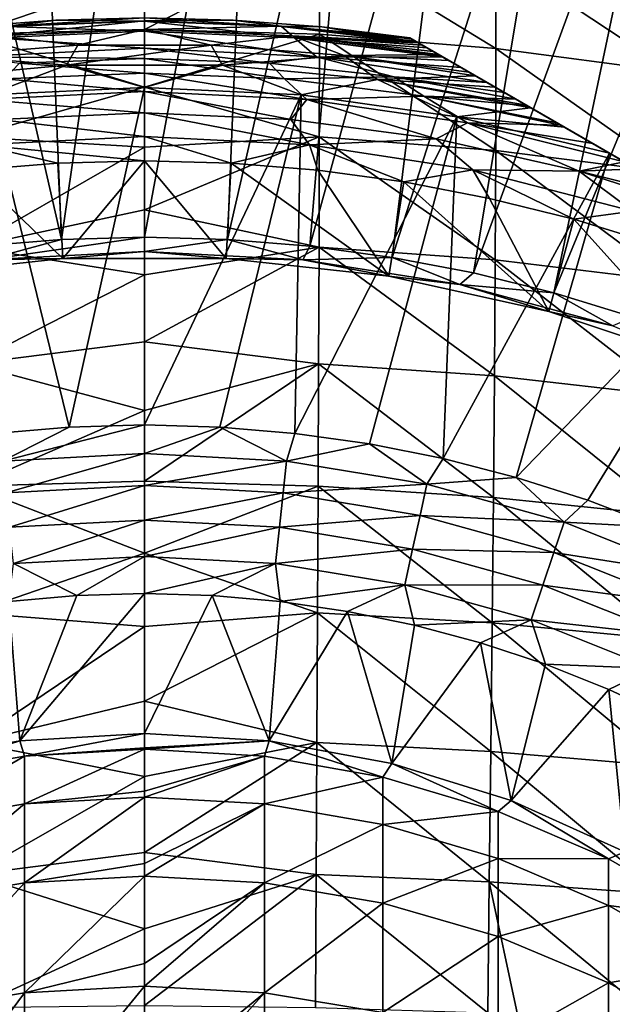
# Model space of a CAD drawing. Header units: metres. Extents: x -109 to 109, y -314 to 82.
# Tile 139 of 191: x -1.57 to 5.88, y 9.59 to 21.98. Entities that reach past the tile are written whole.
import ezdxf

# ---------------------------------------------------------------- set-up
doc = ezdxf.new("R2010")
doc.units = ezdxf.units.M
doc.layers.add('solid_504261_XXX', color=7, linetype='CONTINUOUS')

msp = doc.modelspace()

# ---------------------------------------------------------------- linework, layer by layer
at = {"layer": 'solid_504261_XXX'}
for points in [[(-1.3422, 26.465919, 142.88179), (-0.000001, 26.499933, 142.88179), (-1.041653, 19.212162, 119.136856)], [(-0.000001, 26.499933, 142.88179), (0, 19.240379, 119.136856), (-1.041653, 19.212162, 119.136856)], [(-0.000001, 26.499933, 142.88179), (1.342199, 26.465919, 142.88179), (0, 19.240379, 119.136856)], [(-2.680954, 26.36397, 142.88179), (-1.3422, 26.465919, 142.88179), (-1.041653, 19.212162, 119.136856)], [(1.342199, 26.465919, 142.88179), (1.041653, 19.212162, 119.136856), (0, 19.240379, 119.136856)], [(1.342199, 26.465919, 142.88179), (2.680954, 26.36397, 142.88179), (1.041653, 19.212162, 119.136856)], [(-2.680954, 26.36397, 142.88179), (-1.041653, 19.212162, 119.136856), (-2.080251, 19.127592, 119.136856)], [(2.680954, 26.36397, 142.88179), (2.080251, 19.127592, 119.136856), (1.041653, 19.212162, 119.136856)], [(2.680954, 26.36397, 142.88179), (4.012826, 26.194344, 142.88179), (2.080251, 19.127592, 119.136856)], [(4.012826, 26.194344, 142.88179), (3.112747, 18.986916, 119.136856), (2.080251, 19.127592, 119.136856)], [(4.012826, 26.194344, 142.88179), (5.334399, 25.957478, 142.88179), (3.112747, 18.986916, 119.136856)], [(5.334399, 25.957478, 142.88179), (4.136113, 18.79055, 119.136856), (3.112747, 18.986916, 119.136856)], [(5.334399, 25.957478, 142.88179), (6.642278, 25.653978, 142.88179), (4.136113, 18.79055, 119.136856)], [(6.642278, 25.653978, 142.88179), (5.147346, 18.539066, 119.136856), (4.136113, 18.79055, 119.136856)], [(6.642278, 25.653978, 142.88179), (7.933106, 25.284624, 142.88179), (5.147346, 18.539066, 119.136856)], [(7.933106, 25.284624, 142.88179), (6.143483, 18.233206, 119.136856), (5.147346, 18.539066, 119.136856)], [(-2.197576, 22.972109, 206.630936), (-2.198316, 21.791479, 207.837372), (0, 22.539801, 207.220413)], [(2.197576, 22.972109, 206.630936), (0, 22.539801, 207.220413), (0, 21.851696, 207.895737)], [(2.198316, 21.791479, 207.837372), (2.197576, 22.972109, 206.630936), (0, 21.851696, 207.895737)], [(4.418387, 21.615223, 207.652695), (2.197576, 22.972109, 206.630936), (2.198316, 21.791479, 207.837372)], [(4.418387, 21.615223, 207.652695), (4.416894, 22.789171, 206.452713), (2.197576, 22.972109, 206.630936)], [(6.634866, 21.317867, 207.338882), (4.416894, 22.789171, 206.452713), (4.418387, 21.615223, 207.652695)], [(6.634866, 21.317867, 207.338882), (6.632618, 22.477823, 206.152832), (4.416894, 22.789171, 206.452713)], [(-2.198316, 21.791479, 207.837372), (0, 21.851696, 207.895737), (0, 22.539801, 207.220413)], [(-1.115605, 21.971697, 107.255356), (-1.115605, 21.971697, 89.789642), (-2.22834, 21.886856, 89.789642)], [(-1.719368, 21.895662, 89.320335), (-2.22834, 21.886856, 89.789642), (-1.115605, 21.971697, 89.789642)], [(-2.22834, 21.886856, 107.255356), (-1.115605, 21.971697, 107.255356), (-2.22834, 21.886856, 89.789642)], [(-1.725278, 21.889427, 108.027229), (-1.115605, 21.971697, 107.255356), (-2.22834, 21.886856, 107.255356)], [(-1.857059, 21.773975, 88.862144), (-1.719368, 21.895662, 89.320335), (-0.000002, 21.963064, 89.320335)], [(-1.857059, 21.773975, 88.862144), (-0.000002, 21.963064, 89.320335), (-0.000005, 21.853024, 88.862144)], [(-1.725278, 21.889427, 108.027229), (0, 21.957314, 108.027229), (-1.115605, 21.971697, 107.255356)], [(-1.725278, 21.889427, 108.027229), (0, 21.829435, 108.791199), (0, 21.957314, 108.027229)], [(-1.719368, 21.895662, 89.320335), (-1.115605, 21.971697, 89.789642), (0, 22, 89.789642)], [(-0.000002, 21.963064, 89.320335), (-1.719368, 21.895662, 89.320335), (0, 22, 89.789642)], [(0, 22, 107.255356), (0, 22, 89.789642), (-1.115605, 21.971697, 89.789642)], [(-1.115605, 21.971697, 107.255356), (0, 22, 107.255356), (-1.115605, 21.971697, 89.789642)], [(0, 21.957314, 108.027229), (0, 22, 107.255356), (-1.115605, 21.971697, 107.255356)], [(-0.000005, 21.853024, 88.862144), (-0.000002, 21.963064, 89.320335), (1.719364, 21.895662, 89.320335)], [(-0.000002, 21.963064, 89.320335), (0, 22, 89.789642), (1.115605, 21.971697, 89.789642)], [(1.719364, 21.895662, 89.320335), (-0.000002, 21.963064, 89.320335), (1.115605, 21.971697, 89.789642)], [(1.115605, 21.971697, 107.255356), (1.115605, 21.971697, 89.789642), (0, 22, 89.789642)], [(0, 22, 107.255356), (1.115605, 21.971697, 107.255356), (0, 22, 89.789642)], [(1.725277, 21.889427, 108.027229), (1.115605, 21.971697, 107.255356), (0, 22, 107.255356)], [(0, 21.957314, 108.027229), (1.725277, 21.889427, 108.027229), (0, 22, 107.255356)], [(0, 21.957314, 108.027229), (0, 21.829435, 108.791199), (1.885266, 21.747873, 108.791199)], [(0, 21.957314, 108.027229), (1.885266, 21.747873, 108.791199), (1.725277, 21.889427, 108.027229)], [(2.22834, 21.886856, 107.255356), (2.22834, 21.886856, 89.789642), (1.115605, 21.971697, 89.789642)], [(1.719364, 21.895662, 89.320335), (1.115605, 21.971697, 89.789642), (2.22834, 21.886856, 89.789642)], [(1.115605, 21.971697, 107.255356), (2.22834, 21.886856, 107.255356), (1.115605, 21.971697, 89.789642)], [(1.725277, 21.889427, 108.027229), (2.22834, 21.886856, 107.255356), (1.115605, 21.971697, 107.255356)], [(-2.198316, 21.791479, 207.837372), (0, 21.128164, 208.532944), (0, 21.851696, 207.895737)], [(-1.725278, 21.889427, 108.027229), (-1.885266, 21.747873, 108.791199), (0, 21.829435, 108.791199)], [(0, 21.829435, 108.791199), (-1.885266, 21.747873, 108.791199), (0, 21.618181, 109.535629)], [(-1.857059, 21.773975, 88.862144), (-0.000005, 21.853024, 88.862144), (-0.838509, 21.656364, 88.426826)], [(-0.000005, 21.853024, 88.862144), (0.838506, 21.656364, 88.426826), (-0.838509, 21.656364, 88.426826)], [(-0.000005, 21.853024, 88.862144), (1.719364, 21.895662, 89.320335), (1.857049, 21.773975, 88.862144)], [(-0.000005, 21.853024, 88.862144), (1.857049, 21.773975, 88.862144), (0.838506, 21.656364, 88.426826)], [(2.198316, 21.791479, 207.837372), (0, 21.851696, 207.895737), (0, 21.128164, 208.532944)], [(0, 21.829435, 108.791199), (0, 21.618181, 109.535629), (2.164264, 21.509573, 109.535629)], [(1.885266, 21.747873, 108.791199), (0, 21.829435, 108.791199), (2.164264, 21.509573, 109.535629)], [(1.719364, 21.895662, 89.320335), (2.22834, 21.886856, 89.789642), (3.335342, 21.745701, 89.789642)], [(1.719364, 21.895662, 89.320335), (3.335342, 21.745701, 89.789642), (3.351546, 21.736345, 89.588028)], [(1.719364, 21.895662, 89.320335), (3.351546, 21.736345, 89.588028), (3.401769, 21.70735, 89.382736)], [(1.719364, 21.895662, 89.320335), (3.401769, 21.70735, 89.382736), (3.423431, 21.694841, 89.321533)], [(1.857049, 21.773975, 88.862144), (1.719364, 21.895662, 89.320335), (3.423431, 21.694841, 89.321533)], [(1.725277, 21.889427, 108.027229), (3.437745, 21.686579, 108.026939), (2.22834, 21.886856, 107.255356)], [(1.725277, 21.889427, 108.027229), (1.885266, 21.747873, 108.791199), (3.437745, 21.686579, 108.026939)], [(3.335342, 21.745701, 107.255356), (3.335342, 21.745701, 89.789642), (2.22834, 21.886856, 89.789642)], [(2.22834, 21.886856, 107.255356), (3.335342, 21.745701, 107.255356), (2.22834, 21.886856, 89.789642)], [(3.35865, 21.732243, 107.624779), (3.335342, 21.745701, 107.255356), (2.22834, 21.886856, 107.255356)], [(3.429754, 21.691193, 107.996506), (3.35865, 21.732243, 107.624779), (2.22834, 21.886856, 107.255356)], [(3.437745, 21.686579, 108.026939), (3.429754, 21.691193, 107.996506), (2.22834, 21.886856, 107.255356)], [(-1.857059, 21.773975, 88.862144), (-0.838509, 21.656364, 88.426826), (-2.510503, 21.526695, 88.426826)], [(-2.198316, 21.791479, 207.837372), (-2.19716, 20.502068, 208.926544), (0, 21.128164, 208.532944)], [(-1.885266, 21.747873, 108.791199), (-2.164264, 21.509573, 109.535629), (0, 21.618181, 109.535629)], [(2.19716, 20.502068, 208.926544), (2.198316, 21.791479, 207.837372), (0, 21.128164, 208.532944)], [(1.857049, 21.773975, 88.862144), (2.510499, 21.526695, 88.426826), (0.838506, 21.656364, 88.426826)], [(1.857049, 21.773975, 88.862144), (3.423431, 21.694841, 89.321533), (3.49145, 21.655571, 89.169441)], [(1.857049, 21.773975, 88.862144), (3.49145, 21.655571, 89.169441), (3.62892, 21.576202, 88.94693)], [(1.857049, 21.773975, 88.862144), (3.62892, 21.576202, 88.94693), (3.693275, 21.539047, 88.863426)], [(1.857049, 21.773975, 88.862144), (3.693275, 21.539047, 88.863426), (2.510499, 21.526695, 88.426826)], [(3.753126, 21.504492, 108.790718), (1.885266, 21.747873, 108.791199), (2.164264, 21.509573, 109.535629)], [(3.733041, 21.516088, 108.754692), (1.885266, 21.747873, 108.791199), (3.753126, 21.504492, 108.790718)], [(3.552474, 21.620338, 108.372681), (3.437745, 21.686579, 108.026939), (1.885266, 21.747873, 108.791199)], [(3.733041, 21.516088, 108.754692), (3.552474, 21.620338, 108.372681), (1.885266, 21.747873, 108.791199)], [(4.416038, 20.332525, 208.735229), (2.198316, 21.791479, 207.837372), (2.19716, 20.502068, 208.926544)], [(4.416038, 20.332525, 208.735229), (4.418387, 21.615223, 207.652695), (2.198316, 21.791479, 207.837372)], [(17.164658, 13.761341, 89.789642), (3.335342, 21.745701, 89.789642), (3.335342, 21.745701, 107.255356)], [(17.148464, 13.770691, 89.588081), (3.351546, 21.736345, 89.588028), (3.335342, 21.745701, 89.789642)], [(17.164658, 13.761341, 89.789642), (17.148464, 13.770691, 89.588081), (3.335342, 21.745701, 89.789642)], [(17.164658, 13.761341, 107.255356), (3.335342, 21.745701, 107.255356), (3.35865, 21.732243, 107.624779)], [(17.164658, 13.761341, 107.255356), (17.164658, 13.761341, 89.789642), (3.335342, 21.745701, 107.255356)], [(17.098276, 13.799666, 89.382874), (3.401769, 21.70735, 89.382736), (3.351546, 21.736345, 89.588028)], [(17.148464, 13.770691, 89.588081), (17.098276, 13.799666, 89.382874), (3.351546, 21.736345, 89.588028)], [(17.14135, 13.774798, 107.624779), (3.35865, 21.732243, 107.624779), (3.429754, 21.691193, 107.996506)], [(17.14135, 13.774798, 107.624779), (17.164658, 13.761341, 107.255356), (3.35865, 21.732243, 107.624779)], [(17.076572, 13.812198, 89.321541), (3.423431, 21.694841, 89.321533), (3.401769, 21.70735, 89.382736)], [(17.098276, 13.799666, 89.382874), (17.076572, 13.812198, 89.321541), (3.401769, 21.70735, 89.382736)], [(17.008648, 13.851413, 89.169632), (3.49145, 21.655571, 89.169441), (3.423431, 21.694841, 89.321533)], [(17.076572, 13.812198, 89.321541), (17.008648, 13.851413, 89.169632), (3.423431, 21.694841, 89.321533)], [(17.070246, 13.815849, 107.996506), (3.429754, 21.691193, 107.996506), (3.437745, 21.686579, 108.026939)], [(17.070246, 13.815849, 107.996506), (17.14135, 13.774798, 107.624779), (3.429754, 21.691193, 107.996506)], [(17.062254, 13.820463, 108.026939), (3.437745, 21.686579, 108.026939), (3.552474, 21.620338, 108.372681)], [(17.062254, 13.820463, 108.026939), (17.070246, 13.815849, 107.996506), (3.437745, 21.686579, 108.026939)], [(-2.510503, 21.526695, 88.426826), (-0.838509, 21.656364, 88.426826), (-0.97988, 21.403801, 88.025139)], [(-2.164264, 21.509573, 109.535629), (0, 21.488503, 109.814964), (0, 21.618181, 109.535629)], [(0.838506, 21.656364, 88.426826), (0.979888, 21.403801, 88.025139), (-0.97988, 21.403801, 88.025139)], [(-0.838509, 21.656364, 88.426826), (0.838506, 21.656364, 88.426826), (-0.97988, 21.403801, 88.025139)], [(0, 21.618181, 109.535629), (0, 21.488503, 109.814964), (1.571747, 21.430943, 109.814964)], [(2.164264, 21.509573, 109.535629), (0, 21.618181, 109.535629), (1.571747, 21.430943, 109.814964)], [(0.838506, 21.656364, 88.426826), (2.510499, 21.526695, 88.426826), (0.979888, 21.403801, 88.025139)], [(16.871214, 13.930761, 88.947113), (3.62892, 21.576202, 88.94693), (3.49145, 21.655571, 89.169441)], [(17.008648, 13.851413, 89.169632), (16.871214, 13.930761, 88.947113), (3.49145, 21.655571, 89.169441)], [(16.947525, 13.886703, 108.372681), (3.552474, 21.620338, 108.372681), (3.733041, 21.516088, 108.754692)], [(16.947525, 13.886703, 108.372681), (17.062254, 13.820463, 108.026939), (3.552474, 21.620338, 108.372681)], [(16.806732, 13.96799, 88.863434), (3.693275, 21.539047, 88.863426), (3.62892, 21.576202, 88.94693)], [(16.871214, 13.930761, 88.947113), (16.806732, 13.96799, 88.863434), (3.62892, 21.576202, 88.94693)], [(6.631345, 20.04982, 208.408051), (4.418387, 21.615223, 207.652695), (4.416038, 20.332525, 208.735229)], [(6.631345, 20.04982, 208.408051), (6.634866, 21.317867, 207.338882), (4.418387, 21.615223, 207.652695)], [(-2.510503, 21.526695, 88.426826), (-0.97988, 21.403801, 88.025139), (-2.93145, 21.224737, 88.025139)], [(-1.571747, 21.430943, 109.814964), (0, 21.488503, 109.814964), (-2.164264, 21.509573, 109.535629)], [(-1.761558, 21.230505, 110.063057), (0, 21.303459, 110.063057), (-1.571747, 21.430943, 109.814964)], [(-1.571747, 21.430943, 109.814964), (0, 21.303459, 110.063057), (0, 21.488503, 109.814964)], [(0, 21.488503, 109.814964), (0, 21.303459, 110.063057), (1.76156, 21.230505, 110.063057)], [(1.571747, 21.430943, 109.814964), (0, 21.488503, 109.814964), (1.76156, 21.230505, 110.063057)], [(2.510499, 21.526695, 88.426826), (2.931458, 21.224737, 88.025139), (0.979888, 21.403801, 88.025139)], [(2.164264, 21.509573, 109.535629), (1.571747, 21.430943, 109.814964), (3.135074, 21.258575, 109.814964)], [(3.135074, 21.258575, 109.814964), (1.571747, 21.430943, 109.814964), (1.76156, 21.230505, 110.063057)], [(4.306782, 21.184839, 109.535629), (2.164264, 21.509573, 109.535629), (3.135074, 21.258575, 109.814964)], [(3.980361, 21.373299, 109.142822), (2.164264, 21.509573, 109.535629), (4.306782, 21.184839, 109.535629)], [(3.980361, 21.373299, 109.142822), (3.753126, 21.504492, 108.790718), (2.164264, 21.509573, 109.535629)], [(2.510499, 21.526695, 88.426826), (3.693275, 21.539047, 88.863426), (3.822908, 21.464205, 88.717789)], [(2.510499, 21.526695, 88.426826), (3.822908, 21.464205, 88.717789), (4.079461, 21.316084, 88.488136)], [(2.510499, 21.526695, 88.426826), (4.079461, 21.316084, 88.488136), (4.159628, 21.269798, 88.427078)], [(2.510499, 21.526695, 88.426826), (4.159628, 21.269798, 88.427078), (2.931458, 21.224737, 88.025139)], [(16.677172, 14.042791, 88.717873), (3.822908, 21.464205, 88.717789), (3.693275, 21.539047, 88.863426)], [(16.806732, 13.96799, 88.863434), (16.677172, 14.042791, 88.717873), (3.693275, 21.539047, 88.863426)], [(16.766958, 13.990952, 108.754692), (3.733041, 21.516088, 108.754692), (3.753126, 21.504492, 108.790718)], [(16.766958, 13.990952, 108.754692), (16.947525, 13.886703, 108.372681), (3.733041, 21.516088, 108.754692)], [(16.746874, 14.002549, 108.790718), (3.753126, 21.504492, 108.790718), (3.980361, 21.373299, 109.142822)], [(16.746874, 14.002549, 108.790718), (16.766958, 13.990952, 108.754692), (3.753126, 21.504492, 108.790718)], [(16.420565, 14.190944, 88.488159), (4.079461, 21.316084, 88.488136), (3.822908, 21.464205, 88.717789)], [(16.677172, 14.042791, 88.717873), (16.420565, 14.190944, 88.488159), (3.822908, 21.464205, 88.717789)], [(-2.93145, 21.224737, 88.025139), (-0.97988, 21.403801, 88.025139), (-1.971573, 21.0291, 87.66832)], [(-0.97988, 21.403801, 88.025139), (0, 21.121321, 87.66832), (-1.971573, 21.0291, 87.66832)], [(-1.761558, 21.230505, 110.063057), (0, 21.071438, 110.267899), (0, 21.303459, 110.063057)], [(-0.97988, 21.403801, 88.025139), (0.979888, 21.403801, 88.025139), (0, 21.121321, 87.66832)], [(0.979888, 21.403801, 88.025139), (1.971573, 21.0291, 87.66832), (0, 21.121321, 87.66832)], [(0, 21.303459, 110.063057), (0, 21.071438, 110.267899), (2.039541, 20.972502, 110.267899)], [(1.76156, 21.230505, 110.063057), (0, 21.303459, 110.063057), (2.039541, 20.972502, 110.267899)], [(0.979888, 21.403801, 88.025139), (2.931458, 21.224737, 88.025139), (1.971573, 21.0291, 87.66832)], [(16.51964, 14.133742, 109.142822), (3.980361, 21.373299, 109.142822), (4.306782, 21.184839, 109.535629)], [(16.51964, 14.133742, 109.142822), (16.746874, 14.002549, 108.790718), (3.980361, 21.373299, 109.142822)], [(16.34037, 14.237245, 88.427078), (4.159628, 21.269798, 88.427078), (4.079461, 21.316084, 88.488136)], [(16.420565, 14.190944, 88.488159), (16.34037, 14.237245, 88.427078), (4.079461, 21.316084, 88.488136)], [(-2.039543, 20.972502, 110.267899), (0, 21.071438, 110.267899), (-1.761558, 21.230505, 110.063057)], [(3.135074, 21.258575, 109.814964), (1.76156, 21.230505, 110.063057), (3.511054, 21.012136, 110.063057)], [(3.511054, 21.012136, 110.063057), (1.76156, 21.230505, 110.063057), (2.039541, 20.972502, 110.267899)], [(2.931458, 21.224737, 88.025139), (3.925932, 20.753246, 87.66832), (1.971573, 21.0291, 87.66832)], [(2.931458, 21.224737, 88.025139), (4.159628, 21.269798, 88.427078), (4.403916, 21.128759, 88.263588)], [(2.931458, 21.224737, 88.025139), (4.853523, 20.869179, 88.024956), (3.925932, 20.753246, 87.66832)], [(2.931458, 21.224737, 88.025139), (4.403916, 21.128759, 88.263588), (4.802049, 20.898897, 88.04911)], [(2.931458, 21.224737, 88.025139), (4.802049, 20.898897, 88.04911), (4.853523, 20.869179, 88.024956)], [(4.671065, 20.97452, 109.815208), (3.135074, 21.258575, 109.814964), (3.511054, 21.012136, 110.063057)], [(4.522987, 21.060013, 109.720642), (3.135074, 21.258575, 109.814964), (4.671065, 20.97452, 109.815208)], [(4.306782, 21.184839, 109.535629), (3.135074, 21.258575, 109.814964), (4.522987, 21.060013, 109.720642)], [(16.096048, 14.378304, 88.263573), (4.403916, 21.128759, 88.263588), (4.159628, 21.269798, 88.427078)], [(16.34037, 14.237245, 88.427078), (16.096048, 14.378304, 88.263573), (4.159628, 21.269798, 88.427078)], [(4.306782, 21.184839, 109.535629), (4.522987, 21.060013, 109.720642), (16.193218, 14.322203, 109.535629)], [(16.51964, 14.133742, 109.142822), (4.306782, 21.184839, 109.535629), (16.193218, 14.322203, 109.535629)], [(-2.19716, 20.502068, 208.926544), (0, 20.37145, 209.130447), (0, 21.128164, 208.532944)], [(-2.039543, 20.972502, 110.267899), (0, 20.802317, 110.420761), (0, 21.071438, 110.267899)], [(-1.971573, 21.0291, 87.66832), (0, 21.121321, 87.66832), (-0.946363, 16.852129, 83.425682)], [(-0.946363, 16.852129, 83.425682), (0, 21.121321, 87.66832), (0, 16.878679, 83.425682)], [(2.19716, 20.502068, 208.926544), (0, 21.128164, 208.532944), (0, 20.37145, 209.130447)], [(0, 16.878679, 83.425682), (0, 21.121321, 87.66832), (1.971573, 21.0291, 87.66832)], [(0, 21.071438, 110.267899), (0, 20.802317, 110.420761), (1.841381, 20.720657, 110.420761)], [(2.039541, 20.972502, 110.267899), (0, 21.071438, 110.267899), (1.841381, 20.720657, 110.420761)], [(15.697869, 14.608191, 88.049072), (4.802049, 20.898897, 88.04911), (4.403916, 21.128759, 88.263588)], [(16.096048, 14.378304, 88.263573), (15.697869, 14.608191, 88.049072), (4.403916, 21.128759, 88.263588)], [(4.522987, 21.060013, 109.720642), (15.977005, 14.447033, 109.72065), (16.193218, 14.322203, 109.535629)], [(4.522987, 21.060013, 109.720642), (4.671065, 20.97452, 109.815208), (15.977005, 14.447033, 109.72065)], [(-2.039543, 20.972502, 110.267899), (-1.841384, 20.720657, 110.420761), (0, 20.802317, 110.420761)], [(-1.971573, 21.0291, 87.66832), (-0.946363, 16.852129, 83.425682), (-1.889764, 16.772556, 83.425682)], [(0.946374, 16.852127, 83.425682), (0, 16.878679, 83.425682), (1.971573, 21.0291, 87.66832)], [(1.88978, 16.772554, 83.425682), (0.946374, 16.852127, 83.425682), (1.971573, 21.0291, 87.66832)], [(2.039541, 20.972502, 110.267899), (1.841381, 20.720657, 110.420761), (3.668306, 20.476326, 110.420761)], [(1.88978, 16.772554, 83.425682), (1.971573, 21.0291, 87.66832), (3.925932, 20.753246, 87.66832)], [(3.511054, 21.012136, 110.063057), (2.039541, 20.972502, 110.267899), (4.05993, 20.676617, 110.267899)], [(4.05993, 20.676617, 110.267899), (2.039541, 20.972502, 110.267899), (3.668306, 20.476326, 110.420761)], [(5.231328, 20.651052, 110.063194), (3.511054, 21.012136, 110.063057), (4.05993, 20.676617, 110.267899)], [(5.183062, 20.678919, 110.04641), (3.511054, 21.012136, 110.063057), (5.231328, 20.651052, 110.063194)], [(4.813997, 20.891998, 109.891823), (3.511054, 21.012136, 110.063057), (5.183062, 20.678919, 110.04641)], [(4.813997, 20.891998, 109.891823), (4.671065, 20.97452, 109.815208), (3.511054, 21.012136, 110.063057)], [(4.671065, 20.97452, 109.815208), (15.828936, 14.532521, 109.815208), (15.977005, 14.447033, 109.72065)], [(4.813997, 20.891998, 109.891823), (15.828936, 14.532521, 109.815208), (4.671065, 20.97452, 109.815208)], [(5.280172, 20.622852, 87.849289), (3.925932, 20.753246, 87.66832), (4.853523, 20.869179, 88.024956)], [(15.646475, 14.637865, 88.024956), (4.853523, 20.869179, 88.024956), (4.802049, 20.898897, 88.04911)], [(15.697869, 14.608191, 88.049072), (15.646475, 14.637865, 88.024956), (4.802049, 20.898897, 88.04911)], [(4.813997, 20.891998, 109.891823), (15.685974, 14.61506, 109.891838), (15.828936, 14.532521, 109.815208)], [(4.813997, 20.891998, 109.891823), (5.183062, 20.678919, 110.04641), (15.685974, 14.61506, 109.891838)], [(15.219742, 14.884239, 87.849258), (5.280172, 20.622852, 87.849289), (4.853523, 20.869179, 88.024956)], [(15.646475, 14.637865, 88.024956), (15.219742, 14.884239, 87.849258), (4.853523, 20.869179, 88.024956)], [(-2.074714, 20.402332, 110.515129), (0, 20.507549, 110.515129), (-1.841384, 20.720657, 110.420761)], [(-1.841384, 20.720657, 110.420761), (0, 20.507549, 110.515129), (0, 20.802317, 110.420761)], [(0, 20.802317, 110.420761), (0, 20.507549, 110.515129), (2.074714, 20.402332, 110.515129)], [(1.841381, 20.720657, 110.420761), (0, 20.802317, 110.420761), (2.074714, 20.402332, 110.515129)], [(3.668306, 20.476326, 110.420761), (1.841381, 20.720657, 110.420761), (2.074714, 20.402332, 110.515129)], [(2.827249, 16.640207, 83.425682), (1.88978, 16.772554, 83.425682), (3.925932, 20.753246, 87.66832)], [(3.755828, 16.455503, 83.425682), (2.827249, 16.640207, 83.425682), (3.925932, 20.753246, 87.66832)], [(3.755828, 16.455503, 83.425682), (3.925932, 20.753246, 87.66832), (5.84601, 20.296165, 87.66832)], [(5.280172, 20.622852, 87.849289), (5.84601, 20.296165, 87.66832), (3.925932, 20.753246, 87.66832)], [(4.05993, 20.676617, 110.267899), (3.668306, 20.476326, 110.420761), (5.466432, 20.071236, 110.420761)], [(6.030999, 20.189362, 110.268272), (4.05993, 20.676617, 110.267899), (5.466432, 20.071236, 110.420761)], [(5.636747, 20.416983, 110.1819), (4.05993, 20.676617, 110.267899), (6.030999, 20.189362, 110.268272)], [(5.231328, 20.651052, 110.063194), (4.05993, 20.676617, 110.267899), (5.636747, 20.416983, 110.1819)], [(5.183062, 20.678919, 110.04641), (15.316877, 14.828157, 110.046432), (15.685974, 14.61506, 109.891838)], [(5.183062, 20.678919, 110.04641), (5.231328, 20.651052, 110.063194), (15.316877, 14.828157, 110.046432)], [(5.231328, 20.651052, 110.063194), (15.268673, 14.855989, 110.063194), (15.316877, 14.828157, 110.046432)], [(5.231328, 20.651052, 110.063194), (5.636747, 20.416983, 110.1819), (15.268673, 14.855989, 110.063194)], [(5.280172, 20.622852, 87.849289), (14.65399, 15.210876, 87.66832), (5.84601, 20.296165, 87.66832)], [(15.219742, 14.884239, 87.849258), (14.65399, 15.210876, 87.66832), (5.280172, 20.622852, 87.849289)], [(-2.19716, 20.502068, 208.926544), (-2.194196, 19.116566, 209.889709), (0, 20.37145, 209.130447)], [(-2.074714, 20.402332, 110.515129), (0, 20.200001, 110.546997), (0, 20.507549, 110.515129)], [(0, 20.507549, 110.515129), (0, 20.200001, 110.546997), (1.089422, 20.170635, 110.546997)], [(0, 20.507549, 110.515129), (1.089422, 20.170635, 110.546997), (2.074714, 20.402332, 110.515129)], [(2.19716, 20.502068, 208.926544), (0, 20.37145, 209.130447), (0, 19.583929, 209.686722)], [(2.194196, 19.116566, 209.889709), (2.19716, 20.502068, 208.926544), (0, 19.583929, 209.686722)], [(3.668306, 20.476326, 110.420761), (2.074714, 20.402332, 110.515129), (4.128139, 20.087759, 110.515129)], [(4.410009, 18.954365, 209.691513), (2.19716, 20.502068, 208.926544), (2.194196, 19.116566, 209.889709)], [(4.410009, 18.954365, 209.691513), (4.416038, 20.332525, 208.735229), (2.19716, 20.502068, 208.926544)], [(5.466432, 20.071236, 110.420761), (3.668306, 20.476326, 110.420761), (4.128139, 20.087759, 110.515129)], [(-2.194196, 19.116566, 209.889709), (0, 19.583929, 209.686722), (0, 20.37145, 209.130447)], [(-2.074714, 20.402332, 110.515129), (-2.1776, 20.082251, 110.546997), (-1.089422, 20.170635, 110.546997)], [(-2.074714, 20.402332, 110.515129), (-1.089422, 20.170635, 110.546997), (0, 20.200001, 110.546997)], [(2.074714, 20.402332, 110.515129), (1.089422, 20.170635, 110.546997), (2.1776, 20.082251, 110.546997)], [(2.074714, 20.402332, 110.515129), (2.1776, 20.082251, 110.546997), (3.261432, 19.934952, 110.546997)], [(2.074714, 20.402332, 110.515129), (3.261432, 19.934952, 110.546997), (4.128139, 20.087759, 110.515129)], [(6.622283, 18.687414, 209.351456), (4.416038, 20.332525, 208.735229), (4.410009, 18.954365, 209.691513)], [(6.622283, 18.687414, 209.351456), (6.631345, 20.04982, 208.408051), (4.416038, 20.332525, 208.735229)], [(5.636747, 20.416983, 110.1819), (14.863154, 15.090115, 110.181923), (15.268673, 14.855989, 110.063194)], [(5.636747, 20.416983, 110.1819), (6.030999, 20.189362, 110.268272), (14.863154, 15.090115, 110.181923)], [(-1.089422, 20.170635, 110.546997), (-1.028757, 18.97212, 110.546997), (0, 20.200001, 110.546997)], [(0, 20.200001, 110.546997), (-1.028757, 18.97212, 110.546997), (1.028757, 18.97212, 110.546997)], [(1.089422, 20.170635, 110.546997), (0, 20.200001, 110.546997), (1.028757, 18.97212, 110.546997)], [(4.672592, 16.219023, 83.425682), (3.755828, 16.455503, 83.425682), (5.84601, 20.296165, 87.66832)], [(7.62222, 19.27067, 87.27034), (4.672592, 16.219023, 83.425682), (5.84601, 20.296165, 87.66832)], [(6.183296, 20.101433, 110.295822), (6.030999, 20.189362, 110.268272), (5.466432, 20.071236, 110.420761)], [(12.877781, 16.23637, 87.27034), (5.84601, 20.296165, 87.66832), (14.65399, 15.210876, 87.66832)], [(7.62222, 19.27067, 87.27034), (5.84601, 20.296165, 87.66832), (12.877781, 16.23637, 87.27034)], [(-2.1776, 20.082251, 110.546997), (-3.073735, 18.74972, 110.546997), (-1.028757, 18.97212, 110.546997)], [(-1.089422, 20.170635, 110.546997), (-2.1776, 20.082251, 110.546997), (-1.028757, 18.97212, 110.546997)], [(1.089422, 20.170635, 110.546997), (1.028757, 18.97212, 110.546997), (3.073735, 18.74972, 110.546997)], [(2.1776, 20.082251, 110.546997), (1.089422, 20.170635, 110.546997), (3.073735, 18.74972, 110.546997)], [(3.261432, 19.934952, 110.546997), (2.1776, 20.082251, 110.546997), (3.073735, 18.74972, 110.546997)], [(4.128139, 20.087759, 110.515129), (3.261432, 19.934952, 110.546997), (4.336796, 19.728968, 110.546997)], [(4.128139, 20.087759, 110.515129), (4.336796, 19.728968, 110.546997), (5.398962, 19.465117, 110.546997)], [(4.128139, 20.087759, 110.515129), (5.398962, 19.465117, 110.546997), (6.139204, 19.567059, 110.515129)], [(5.466432, 20.071236, 110.420761), (4.128139, 20.087759, 110.515129), (6.139204, 19.567059, 110.515129)], [(6.183296, 20.101433, 110.295822), (5.466432, 20.071236, 110.420761), (6.834525, 19.725447, 110.386078)], [(7.201918, 19.513332, 110.421791), (5.466432, 20.071236, 110.420761), (6.139204, 19.567059, 110.515129)], [(6.834525, 19.725447, 110.386078), (5.466432, 20.071236, 110.420761), (7.201918, 19.513332, 110.421791)], [(3.261432, 19.934952, 110.546997), (3.073735, 18.74972, 110.546997), (5.083108, 18.307417, 110.546997)], [(4.336796, 19.728968, 110.546997), (3.261432, 19.934952, 110.546997), (5.083108, 18.307417, 110.546997)], [(5.398962, 19.465117, 110.546997), (4.336796, 19.728968, 110.546997), (5.083108, 18.307417, 110.546997)], [(-2.194196, 19.116566, 209.889709), (0, 18.767952, 210.200317), (0, 19.583929, 209.686722)], [(2.194196, 19.116566, 209.889709), (0, 19.583929, 209.686722), (0, 18.767952, 210.200317)], [(6.139204, 19.567059, 110.515129), (5.398962, 19.465117, 110.546997), (6.444777, 19.144308, 110.546997)], [(5.398962, 19.465117, 110.546997), (5.083108, 18.307417, 110.546997), (7.032557, 17.650583, 110.546997)], [(6.444777, 19.144308, 110.546997), (5.398962, 19.465117, 110.546997), (7.032557, 17.650583, 110.546997)], [(-1.992339, 18.955843, 118.34626), (-2.080251, 19.127592, 119.136856), (-1.041653, 19.212162, 119.136856)], [(-1.992339, 18.955843, 118.34626), (-1.041653, 19.212162, 119.136856), (0, 19.240379, 119.136856)], [(0, 19.060259, 118.34626), (-1.992339, 18.955843, 118.34626), (0, 19.240379, 119.136856)], [(0, 19.060259, 118.34626), (0, 19.240379, 119.136856), (1.041653, 19.212162, 119.136856)], [(1.992339, 18.955843, 118.34626), (0, 19.060259, 118.34626), (1.041653, 19.212162, 119.136856)], [(1.992339, 18.955843, 118.34626), (1.041653, 19.212162, 119.136856), (2.080251, 19.127592, 119.136856)], [(7.62222, 19.27067, 87.27034), (5.574655, 15.931511, 83.425682), (4.672592, 16.219023, 83.425682)], [(7.62222, 19.27067, 87.27034), (6.459176, 15.593873, 83.425682), (5.574655, 15.931511, 83.425682)], [(-2.194196, 19.116566, 209.889709), (-2.189557, 17.648403, 210.718903), (0, 18.767952, 210.200317)], [(2.194196, 19.116566, 209.889709), (0, 18.767952, 210.200317), (0, 17.925871, 210.669739)], [(2.189557, 17.648403, 210.718903), (2.194196, 19.116566, 209.889709), (0, 17.925871, 210.669739)], [(1.992339, 18.955843, 118.34626), (2.080251, 19.127592, 119.136856), (3.112747, 18.986916, 119.136856)], [(4.400548, 17.494871, 210.513611), (2.194196, 19.116566, 209.889709), (2.189557, 17.648403, 210.718903)], [(4.400548, 17.494871, 210.513611), (4.410009, 18.954365, 209.691513), (2.194196, 19.116566, 209.889709)], [(-1.028639, 18.972136, 117.546997), (-3.073858, 18.749704, 117.546997), (-1.992339, 18.955843, 118.34626)], [(-3.073735, 18.74972, 110.546997), (-3.073858, 18.749704, 117.546997), (-1.028639, 18.972136, 117.546997)], [(-1.028757, 18.97212, 110.546997), (-3.073735, 18.74972, 110.546997), (-1.028639, 18.972136, 117.546997)], [(-1.028639, 18.972136, 117.546997), (-1.992339, 18.955843, 118.34626), (0, 19.060259, 118.34626)], [(-1.028757, 18.97212, 110.546997), (-1.028639, 18.972136, 117.546997), (1.028639, 18.972136, 117.546997)], [(1.028757, 18.97212, 110.546997), (-1.028757, 18.97212, 110.546997), (1.028639, 18.972136, 117.546997)], [(1.028639, 18.972136, 117.546997), (-1.028639, 18.972136, 117.546997), (0, 19.060259, 118.34626)], [(1.028639, 18.972136, 117.546997), (0, 19.060259, 118.34626), (1.992339, 18.955843, 118.34626)], [(3.073858, 18.749704, 117.546997), (1.028639, 18.972136, 117.546997), (1.992339, 18.955843, 118.34626)], [(1.028757, 18.97212, 110.546997), (1.028639, 18.972136, 117.546997), (3.073858, 18.749704, 117.546997)], [(3.073735, 18.74972, 110.546997), (1.028757, 18.97212, 110.546997), (3.073858, 18.749704, 117.546997)], [(3.962851, 18.643745, 118.34626), (1.992339, 18.955843, 118.34626), (3.112747, 18.986916, 119.136856)], [(3.073858, 18.749704, 117.546997), (1.992339, 18.955843, 118.34626), (3.962851, 18.643745, 118.34626)], [(3.962851, 18.643745, 118.34626), (3.112747, 18.986916, 119.136856), (4.136113, 18.79055, 119.136856)], [(6.608026, 17.245317, 210.161285), (4.410009, 18.954365, 209.691513), (4.400548, 17.494871, 210.513611)], [(6.608026, 17.245317, 210.161285), (6.622283, 18.687414, 209.351456), (4.410009, 18.954365, 209.691513)], [(-2.189557, 17.648403, 210.718903), (0, 17.925871, 210.669739), (0, 18.767952, 210.200317)], [(3.073735, 18.74972, 110.546997), (3.073858, 18.749704, 117.546997), (5.083038, 18.307449, 117.546997)], [(5.083108, 18.307417, 110.546997), (3.073735, 18.74972, 110.546997), (5.083038, 18.307449, 117.546997)], [(5.083038, 18.307449, 117.546997), (3.073858, 18.749704, 117.546997), (3.962851, 18.643745, 118.34626)], [(3.962851, 18.643745, 118.34626), (4.136113, 18.79055, 119.136856), (5.147346, 18.539066, 119.136856)], [(5.889944, 18.127382, 118.34626), (3.962851, 18.643745, 118.34626), (5.147346, 18.539066, 119.136856)], [(5.083038, 18.307449, 117.546997), (3.962851, 18.643745, 118.34626), (5.889944, 18.127382, 118.34626)], [(5.889944, 18.127382, 118.34626), (5.147346, 18.539066, 119.136856), (6.143483, 18.233206, 119.136856)], [(7.032625, 17.650558, 117.546997), (5.083038, 18.307449, 117.546997), (5.889944, 18.127382, 118.34626)], [(5.083108, 18.307417, 110.546997), (5.083038, 18.307449, 117.546997), (7.032625, 17.650558, 117.546997)], [(7.032557, 17.650583, 110.546997), (5.083108, 18.307417, 110.546997), (7.032625, 17.650558, 117.546997)], [(-2.189557, 17.648403, 210.718903), (0, 17.059998, 211.093552), (0, 17.925871, 210.669739)], [(2.189557, 17.648403, 210.718903), (0, 17.925871, 210.669739), (0, 17.059998, 211.093552)], [(-2.189557, 17.648403, 210.718903), (-2.183373, 16.111012, 211.406189), (0, 17.059998, 211.093552)], [(2.189557, 17.648403, 210.718903), (0, 17.059998, 211.093552), (0, 16.172657, 211.470261)], [(2.183373, 16.111012, 211.406189), (2.189557, 17.648403, 210.718903), (0, 16.172657, 211.470261)], [(4.387904, 15.968174, 211.193604), (2.189557, 17.648403, 210.718903), (2.183373, 16.111012, 211.406189)], [(4.387904, 15.968174, 211.193604), (4.400548, 17.494871, 210.513611), (2.189557, 17.648403, 210.718903)], [(6.58892, 15.738191, 210.829712), (4.400548, 17.494871, 210.513611), (4.387904, 15.968174, 211.193604)], [(6.58892, 15.738191, 210.829712), (6.608026, 17.245317, 210.161285), (4.400548, 17.494871, 210.513611)], [(-2.183373, 16.111012, 211.406189), (0, 16.172657, 211.470261), (0, 17.059998, 211.093552)], [(-1.786204, 16.42387, 83.119949), (-1.889764, 16.772556, 83.425682), (-0.946363, 16.852129, 83.425682)], [(-1.786204, 16.42387, 83.119949), (-0.946363, 16.852129, 83.425682), (0, 16.878679, 83.425682)], [(-1.786204, 16.42387, 83.119949), (0, 16.878679, 83.425682), (0, 16.520716, 83.119949)], [(0, 16.520716, 83.119949), (0, 16.878679, 83.425682), (0.946374, 16.852127, 83.425682)], [(0, 16.520716, 83.119949), (0.946374, 16.852127, 83.425682), (1.786204, 16.42387, 83.119949)], [(1.786204, 16.42387, 83.119949), (0.946374, 16.852127, 83.425682), (1.88978, 16.772554, 83.425682)], [(1.786204, 16.42387, 83.119949), (1.88978, 16.772554, 83.425682), (2.827249, 16.640207, 83.425682)], [(1.786204, 16.42387, 83.119949), (2.827249, 16.640207, 83.425682), (3.551465, 16.13447, 83.119949)], [(3.551465, 16.13447, 83.119949), (2.827249, 16.640207, 83.425682), (3.755828, 16.455503, 83.425682)], [(-1.786204, 16.42387, 83.119949), (0, 16.520716, 83.119949), (-1.742761, 16.024422, 82.873764)], [(-1.742761, 16.024422, 82.873764), (0, 16.520716, 83.119949), (0, 16.118912, 82.873764)], [(0, 16.520716, 83.119949), (1.786204, 16.42387, 83.119949), (0, 16.118912, 82.873764)], [(1.786204, 16.42387, 83.119949), (1.742761, 16.024422, 82.873764), (0, 16.118912, 82.873764)], [(1.786204, 16.42387, 83.119949), (3.551465, 16.13447, 83.119949), (1.742761, 16.024422, 82.873764)], [(3.551465, 16.13447, 83.119949), (3.755828, 16.455503, 83.425682), (4.672592, 16.219023, 83.425682)], [(-2.183373, 16.111012, 211.406189), (0, 15.266226, 211.798584), (0, 16.172657, 211.470261)], [(-2.183373, 16.111012, 211.406189), (-2.175808, 14.518089, 211.944611), (0, 15.266226, 211.798584)], [(-1.742761, 16.024422, 82.873764), (0, 16.118912, 82.873764), (-1.695686, 15.591577, 82.693542)], [(-1.695686, 15.591577, 82.693542), (0, 16.118912, 82.873764), (0, 15.683514, 82.693542)], [(2.183373, 16.111012, 211.406189), (0, 16.172657, 211.470261), (0, 15.266226, 211.798584)], [(0, 16.118912, 82.873764), (1.742761, 16.024422, 82.873764), (0, 15.683514, 82.693542)], [(2.175808, 14.518089, 211.944611), (2.183373, 16.111012, 211.406189), (0, 15.266226, 211.798584)], [(3.551465, 16.13447, 83.119949), (3.465089, 15.74206, 82.873764), (1.742761, 16.024422, 82.873764)], [(4.372381, 14.388584, 211.724716), (2.183373, 16.111012, 211.406189), (2.175808, 14.518089, 211.944611)], [(4.372381, 14.388584, 211.724716), (4.387904, 15.968174, 211.193604), (2.183373, 16.111012, 211.406189)], [(3.551465, 16.13447, 83.119949), (5.27509, 15.655908, 83.119949), (3.465089, 15.74206, 82.873764)], [(3.551465, 16.13447, 83.119949), (4.672592, 16.219023, 83.425682), (5.27509, 15.655908, 83.119949)], [(5.27509, 15.655908, 83.119949), (4.672592, 16.219023, 83.425682), (5.574655, 15.931511, 83.425682)], [(1.742761, 16.024422, 82.873764), (1.695686, 15.591577, 82.693542), (0, 15.683514, 82.693542)], [(1.742761, 16.024422, 82.873764), (3.465089, 15.74206, 82.873764), (1.695686, 15.591577, 82.693542)], [(6.565393, 14.180804, 211.350159), (4.387904, 15.968174, 211.193604), (4.372381, 14.388584, 211.724716)], [(6.565393, 14.180804, 211.350159), (6.58892, 15.738191, 210.829712), (4.387904, 15.968174, 211.193604)], [(5.27509, 15.655908, 83.119949), (5.574655, 15.931511, 83.425682), (6.459176, 15.593873, 83.425682)], [(3.465089, 15.74206, 82.873764), (3.371492, 15.316842, 82.693542), (1.695686, 15.591577, 82.693542)], [(3.465089, 15.74206, 82.873764), (5.146793, 15.275137, 82.873764), (3.371492, 15.316842, 82.693542)], [(5.27509, 15.655908, 83.119949), (5.146793, 15.275137, 82.873764), (3.465089, 15.74206, 82.873764)], [(-1.695686, 15.591577, 82.693542), (0, 15.683514, 82.693542), (-1.646141, 15.136015, 82.583717)], [(-1.646141, 15.136015, 82.583717), (0, 15.683514, 82.693542), (0, 15.225266, 82.583717)], [(0, 15.683514, 82.693542), (1.695686, 15.591577, 82.693542), (0, 15.225266, 82.583717)], [(5.27509, 15.655908, 83.119949), (6.936868, 14.993794, 83.119949), (5.146793, 15.275137, 82.873764)], [(5.27509, 15.655908, 83.119949), (6.459176, 15.593873, 83.425682), (6.936868, 14.993794, 83.119949)], [(1.695686, 15.591577, 82.693542), (1.646141, 15.136015, 82.583717), (0, 15.225266, 82.583717)], [(1.695686, 15.591577, 82.693542), (3.371492, 15.316842, 82.693542), (1.646141, 15.136015, 82.583717)], [(-2.175808, 14.518089, 211.944611), (0, 14.343387, 212.07782), (0, 15.266226, 211.798584)], [(2.175808, 14.518089, 211.944611), (0, 15.266226, 211.798584), (0, 14.343387, 212.07782)], [(3.371492, 15.316842, 82.693542), (3.272982, 14.869308, 82.583717), (1.646141, 15.136015, 82.583717)], [(3.371492, 15.316842, 82.693542), (5.00777, 14.862532, 82.693542), (3.272982, 14.869308, 82.583717)], [(5.146793, 15.275137, 82.873764), (5.00777, 14.862532, 82.693542), (3.371492, 15.316842, 82.693542)], [(5.146793, 15.275137, 82.873764), (6.768155, 14.629128, 82.873764), (5.00777, 14.862532, 82.693542)], [(6.936868, 14.993794, 83.119949), (6.768155, 14.629128, 82.873764), (5.146793, 15.275137, 82.873764)], [(-1.646141, 15.136015, 82.583717), (-0.85277, 14.732742, 82.546997), (-1.704937, 14.65851, 82.546997)], [(-1.646141, 15.136015, 82.583717), (0, 15.225266, 82.583717), (-0.85277, 14.732742, 82.546997)], [(0, 15.225266, 82.583717), (0, 14.75736, 82.546997), (-0.85277, 14.732742, 82.546997)], [(0, 15.225266, 82.583717), (1.646141, 15.136015, 82.583717), (0, 14.75736, 82.546997)], [(1.646141, 15.136015, 82.583717), (0.852786, 14.732741, 82.546997), (0, 14.75736, 82.546997)], [(1.646141, 15.136015, 82.583717), (1.704962, 14.658507, 82.546997), (0.852786, 14.732741, 82.546997)], [(1.646141, 15.136015, 82.583717), (3.272982, 14.869308, 82.583717), (1.704962, 14.658507, 82.546997)], [(3.272982, 14.869308, 82.583717), (2.553738, 14.534697, 82.546997), (1.704962, 14.658507, 82.546997)], [(3.272982, 14.869308, 82.583717), (3.39538, 14.361444, 82.546997), (2.553738, 14.534697, 82.546997)], [(3.272982, 14.869308, 82.583717), (4.861451, 14.428272, 82.583717), (3.39538, 14.361444, 82.546997)], [(5.00777, 14.862532, 82.693542), (4.861451, 14.428272, 82.583717), (3.272982, 14.869308, 82.583717)], [(5.00777, 14.862532, 82.693542), (6.585337, 14.233972, 82.693542), (4.861451, 14.428272, 82.583717)], [(6.768155, 14.629128, 82.873764), (6.585337, 14.233972, 82.693542), (5.00777, 14.862532, 82.693542)], [(-1.566975, 12.905203, 82.546997), (-0.85277, 14.732742, 82.546997), (0, 14.75736, 82.546997)], [(0, 13, 82.546997), (-1.566975, 12.905203, 82.546997), (0, 14.75736, 82.546997)], [(0, 13, 82.546997), (0, 14.75736, 82.546997), (0.852786, 14.732741, 82.546997)], [(-1.566975, 12.905203, 82.546997), (-3.111104, 12.622244, 82.546997), (-1.704937, 14.65851, 82.546997)], [(-1.566975, 12.905203, 82.546997), (-1.704937, 14.65851, 82.546997), (-0.85277, 14.732742, 82.546997)], [(1.566975, 12.905203, 82.546997), (0, 13, 82.546997), (0.852786, 14.732741, 82.546997)], [(1.566975, 12.905203, 82.546997), (0.852786, 14.732741, 82.546997), (1.704962, 14.658507, 82.546997)], [(1.566975, 12.905203, 82.546997), (1.704962, 14.658507, 82.546997), (2.553738, 14.534697, 82.546997)], [(-2.175808, 14.518089, 211.944611), (-2.167151, 12.884411, 212.331314), (0, 14.343387, 212.07782)], [(2.175808, 14.518089, 211.944611), (0, 14.343387, 212.07782), (0, 13.406897, 212.307449)], [(2.167151, 12.884411, 212.331314), (2.175808, 14.518089, 211.944611), (0, 13.406897, 212.307449)], [(3.111104, 12.622244, 82.546997), (1.566975, 12.905203, 82.546997), (2.553738, 14.534697, 82.546997)], [(4.354521, 12.771148, 212.104813), (2.175808, 14.518089, 211.944611), (2.167151, 12.884411, 212.331314)], [(4.354521, 12.771148, 212.104813), (4.372381, 14.388584, 211.724716), (2.175808, 14.518089, 211.944611)], [(3.111104, 12.622244, 82.546997), (2.553738, 14.534697, 82.546997), (3.39538, 14.361444, 82.546997)], [(4.861451, 14.428272, 82.583717), (4.225561, 14.139441, 82.546997), (3.39538, 14.361444, 82.546997)], [(4.861451, 14.428272, 82.583717), (5.040811, 13.86974, 82.546997), (4.225561, 14.139441, 82.546997)], [(6.538208, 12.588349, 211.72113), (4.372381, 14.388584, 211.724716), (4.354521, 12.771148, 212.104813)], [(6.538208, 12.588349, 211.72113), (6.565393, 14.180804, 211.350159), (4.372381, 14.388584, 211.724716)], [(4.861451, 14.428272, 82.583717), (6.392923, 13.818077, 82.583717), (5.040811, 13.86974, 82.546997)], [(6.585337, 14.233972, 82.693542), (6.392923, 13.818077, 82.583717), (4.861451, 14.428272, 82.583717)], [(-2.167151, 12.884411, 212.331314), (0, 13.406897, 212.307449), (0, 14.343387, 212.07782)], [(3.111104, 12.622244, 82.546997), (3.39538, 14.361444, 82.546997), (4.225561, 14.139441, 82.546997)], [(4.609859, 12.155199, 82.546997), (3.111104, 12.622244, 82.546997), (4.225561, 14.139441, 82.546997)], [(4.609859, 12.155199, 82.546997), (4.225561, 14.139441, 82.546997), (5.040811, 13.86974, 82.546997)], [(4.609859, 12.155199, 82.546997), (5.040811, 13.86974, 82.546997), (5.838698, 13.553197, 82.546997)], [(6.392923, 13.818077, 82.583717), (5.838698, 13.553197, 82.546997), (5.040811, 13.86974, 82.546997)], [(6.392923, 13.818077, 82.583717), (6.617075, 13.190678, 82.546997), (5.838698, 13.553197, 82.546997)], [(6.041401, 11.510928, 82.546997), (4.609859, 12.155199, 82.546997), (5.838698, 13.553197, 82.546997)], [(6.041401, 11.510928, 82.546997), (5.838698, 13.553197, 82.546997), (6.617075, 13.190678, 82.546997)], [(-2.167151, 12.884411, 212.331314), (0, 12.459517, 212.486938), (0, 13.406897, 212.307449)], [(2.167151, 12.884411, 212.331314), (0, 13.406897, 212.307449), (0, 12.459517, 212.486938)], [(-3.111104, 12.622244, 55.547001), (-1.566977, 12.905215, 55.547001), (-2.998006, 12.450593, 50.761204)], [(-1.566975, 12.905203, 82.546997), (-1.566977, 12.905215, 55.547001), (-3.111104, 12.622244, 55.547001)], [(-1.566975, 12.905203, 82.546997), (-3.111104, 12.622244, 55.547001), (-3.111104, 12.622244, 82.546997)], [(-1.566977, 12.905215, 55.547001), (-1.509208, 12.712202, 50.73941), (-2.998006, 12.450593, 50.761204)], [(-2.167151, 12.884411, 212.331314), (-2.157718, 11.225018, 212.564453), (0, 12.459517, 212.486938)], [(-1.566977, 12.905215, 55.547001), (0, 13, 55.547001), (-1.509208, 12.712202, 50.73941)], [(0, 13, 82.546997), (0, 13, 55.547001), (-1.566977, 12.905215, 55.547001)], [(0, 13, 82.546997), (-1.566977, 12.905215, 55.547001), (-1.566975, 12.905203, 82.546997)], [(0, 13, 55.547001), (0, 12.817577, 50.950504), (-1.509208, 12.712202, 50.73941)], [(1.566977, 12.905215, 55.547001), (0, 12.817577, 50.950504), (0, 13, 55.547001)], [(1.566975, 12.905203, 82.546997), (1.566977, 12.905215, 55.547001), (0, 13, 55.547001)], [(1.566975, 12.905203, 82.546997), (0, 13, 55.547001), (0, 13, 82.546997)], [(1.566977, 12.905215, 55.547001), (0, 12.7998, 50.732113), (0, 12.817577, 50.950504)], [(1.566977, 12.905215, 55.547001), (1.509208, 12.712202, 50.73941), (0, 12.7998, 50.732113)], [(2.167151, 12.884411, 212.331314), (0, 12.459517, 212.486938), (0, 11.504001, 212.615799)], [(2.157718, 11.225018, 212.564453), (2.167151, 12.884411, 212.331314), (0, 11.504001, 212.615799)], [(1.566977, 12.905215, 55.547001), (2.998006, 12.450593, 50.761204), (1.509208, 12.712202, 50.73941)], [(3.111104, 12.622244, 82.546997), (1.566977, 12.905215, 55.547001), (1.566975, 12.905203, 82.546997)], [(1.566977, 12.905215, 55.547001), (3.111104, 12.622244, 55.547001), (2.998006, 12.450593, 50.761204)], [(3.111104, 12.622244, 82.546997), (3.111104, 12.622244, 55.547001), (1.566977, 12.905215, 55.547001)], [(4.334923, 11.131091, 212.33287), (2.167151, 12.884411, 212.331314), (2.157718, 11.225018, 212.564453)], [(4.334923, 11.131091, 212.33287), (4.354521, 12.771148, 212.104813), (2.167151, 12.884411, 212.331314)], [(0, 12.817577, 50.950504), (0, 12.7998, 50.732113), (-1.509208, 12.712202, 50.73941)], [(-1.509208, 12.113095, 45.960266), (-1.509208, 12.712202, 50.73941), (0, 12.7998, 50.732113)], [(0, 12.271456, 46.382919), (-1.509208, 12.113095, 45.960266), (0, 12.7998, 50.732113)], [(1.509208, 12.712202, 50.73941), (0, 12.271456, 46.382919), (0, 12.7998, 50.732113)], [(6.508205, 10.976125, 211.942413), (4.354521, 12.771148, 212.104813), (4.334923, 11.131091, 212.33287)], [(6.508205, 10.976125, 211.942413), (6.538208, 12.588349, 211.72113), (4.354521, 12.771148, 212.104813)], [(-2.998006, 11.854202, 46.003723), (-2.998006, 12.450593, 50.761204), (-1.509208, 12.712202, 50.73941)], [(-1.509208, 12.113095, 45.960266), (-2.998006, 11.854202, 46.003723), (-1.509208, 12.712202, 50.73941)], [(1.509208, 12.712202, 50.73941), (0, 12.199784, 45.945713), (0, 12.271456, 46.382919)], [(1.509208, 12.113095, 45.960266), (0, 12.199784, 45.945713), (1.509208, 12.712202, 50.73941)], [(1.509208, 12.113095, 45.960266), (1.509208, 12.712202, 50.73941), (2.998006, 12.450593, 50.761204)], [(3.111104, 12.622244, 55.547001), (4.446262, 12.01851, 50.797199), (2.998006, 12.450593, 50.761204)], [(3.111104, 12.622244, 55.547001), (4.609864, 12.155211, 55.547001), (4.446262, 12.01851, 50.797199)], [(4.609859, 12.155199, 82.546997), (4.609864, 12.155211, 55.547001), (3.111104, 12.622244, 55.547001)], [(4.609859, 12.155199, 82.546997), (3.111104, 12.622244, 55.547001), (3.111104, 12.622244, 82.546997)], [(-2.157718, 11.225018, 212.564453), (0, 11.504001, 212.615799), (0, 12.459517, 212.486938)], [(2.998006, 11.854202, 46.003723), (1.509208, 12.113095, 45.960266), (2.998006, 12.450593, 50.761204)], [(2.998006, 11.854202, 46.003723), (2.998006, 12.450593, 50.761204), (4.446262, 12.01851, 50.797199)], [(0, 12.271456, 46.382919), (0, 12.199784, 45.945713), (-1.509208, 12.113095, 45.960266)], [(-1.509208, 11.118923, 41.247433), (-1.509208, 12.113095, 45.960266), (0, 12.199784, 45.945713)], [(0, 11.365071, 41.872982), (-1.509208, 11.118923, 41.247433), (0, 12.199784, 45.945713)], [(1.509208, 12.113095, 45.960266), (0, 11.365071, 41.872982), (0, 12.199784, 45.945713)], [(4.609864, 12.155211, 55.547001), (5.834389, 11.421797, 50.846905), (4.446262, 12.01851, 50.797199)], [(6.041401, 11.510928, 82.546997), (4.609864, 12.155211, 55.547001), (4.609859, 12.155199, 82.546997)], [(4.609864, 12.155211, 55.547001), (6.041401, 11.510928, 55.547001), (5.834389, 11.421797, 50.846905)], [(6.041401, 11.510928, 82.546997), (6.041401, 11.510928, 55.547001), (4.609864, 12.155211, 55.547001)], [(-2.998006, 10.864536, 41.312252), (-2.998006, 11.854202, 46.003723), (-1.509208, 12.113095, 45.960266)], [(-1.509208, 11.118923, 41.247433), (-2.998006, 10.864536, 41.312252), (-1.509208, 12.113095, 45.960266)], [(1.509208, 12.113095, 45.960266), (0, 11.204103, 41.225727), (0, 11.365071, 41.872982)], [(1.509208, 11.118923, 41.247433), (0, 11.204103, 41.225727), (1.509208, 12.113095, 45.960266)], [(1.509208, 11.118923, 41.247433), (1.509208, 12.113095, 45.960266), (2.998006, 11.854202, 46.003723)], [(4.446262, 11.426605, 46.075497), (2.998006, 11.854202, 46.003723), (4.446262, 12.01851, 50.797199)], [(4.446262, 11.426605, 46.075497), (4.446262, 12.01851, 50.797199), (5.834389, 11.421797, 50.846905)], [(2.998006, 10.864536, 41.312252), (1.509208, 11.118923, 41.247433), (2.998006, 11.854202, 46.003723)], [(2.998006, 10.864536, 41.312252), (2.998006, 11.854202, 46.003723), (4.446262, 11.426605, 46.075497)], [(-2.157718, 11.225018, 212.564453), (0, 10.543117, 212.693481), (0, 11.504001, 212.615799)], [(2.157718, 11.225018, 212.564453), (0, 11.504001, 212.615799), (0, 10.543117, 212.693481)], [(4.446262, 10.444383, 41.419312), (2.998006, 10.864536, 41.312252), (4.446262, 11.426605, 46.075497)], [(5.834389, 10.836086, 46.174618), (4.446262, 11.426605, 46.075497), (5.834389, 11.421797, 50.846905)], [(4.446262, 10.444383, 41.419312), (4.446262, 11.426605, 46.075497), (5.834389, 10.836086, 46.174618)], [(6.041401, 11.510928, 55.547001), (7.143617, 10.668524, 50.909657), (5.834389, 11.421797, 50.846905)], [(5.834389, 10.836086, 46.174618), (5.834389, 11.421797, 50.846905), (7.143617, 10.668524, 50.909657)], [(0, 11.365071, 41.872982), (0, 11.204103, 41.225727), (-1.509208, 11.118923, 41.247433)], [(-2.157718, 11.225018, 212.564453), (-2.148907, 9.554736, 212.642075), (0, 10.543117, 212.693481)], [(-1.509208, 9.736562, 36.633514), (-1.509208, 11.118923, 41.247433), (0, 11.204103, 41.225727)], [(0, 10.104125, 37.449059), (-1.509208, 9.736562, 36.633514), (0, 11.204103, 41.225727)], [(2.157718, 11.225018, 212.564453), (0, 10.543117, 212.693481), (0, 9.579613, 212.719498)], [(2.148907, 9.554736, 212.642075), (2.157718, 11.225018, 212.564453), (0, 9.579613, 212.719498)], [(1.509208, 11.118923, 41.247433), (0, 10.104125, 37.449059), (0, 11.204103, 41.225727)], [(4.316003, 9.483723, 212.407608), (2.157718, 11.225018, 212.564453), (2.148907, 9.554736, 212.642075)], [(4.316003, 9.483723, 212.407608), (4.334923, 11.131091, 212.33287), (2.157718, 11.225018, 212.564453)], [(-2.998006, 9.488441, 36.71925), (-2.998006, 10.864536, 41.312252), (-1.509208, 11.118923, 41.247433)], [(-1.509208, 9.736562, 36.633514), (-2.998006, 9.488441, 36.71925), (-1.509208, 11.118923, 41.247433)], [(1.509208, 11.118923, 41.247433), (0, 9.819643, 36.604805), (0, 10.104125, 37.449059)], [(1.509208, 9.736562, 36.633514), (0, 9.819643, 36.604805), (1.509208, 11.118923, 41.247433)], [(1.509208, 9.736562, 36.633514), (1.509208, 11.118923, 41.247433), (2.998006, 10.864536, 41.312252)], [(4.689022, 9.466146, 212.351212), (4.334923, 11.131091, 212.33287), (4.316003, 9.483723, 212.407608)], [(6.478465, 9.359283, 212.01326), (6.508205, 10.976125, 211.942413), (4.334923, 11.131091, 212.33287)], [(4.689022, 9.466146, 212.351212), (6.478465, 9.359283, 212.01326), (4.334923, 11.131091, 212.33287)], [(2.998006, 9.488441, 36.71925), (1.509208, 9.736562, 36.633514), (2.998006, 10.864536, 41.312252)], [(2.998006, 9.488441, 36.71925), (2.998006, 10.864536, 41.312252), (4.446262, 10.444383, 41.419312)], [(5.834389, 9.864143, 41.567162), (4.446262, 10.444383, 41.419312), (5.834389, 10.836086, 46.174618)], [(7.143617, 10.090632, 46.299747), (5.834389, 10.836086, 46.174618), (7.143617, 10.668524, 50.909657)], [(5.834389, 9.864143, 41.567162), (5.834389, 10.836086, 46.174618), (7.143617, 10.090632, 46.299747)], [(-2.148907, 9.554736, 212.642075), (0, 9.579613, 212.719498), (0, 10.543117, 212.693481)], [(4.446262, 9.078637, 36.860851), (2.998006, 9.488441, 36.71925), (4.446262, 10.444383, 41.419312)], [(4.446262, 9.078637, 36.860851), (4.446262, 10.444383, 41.419312), (5.834389, 9.864143, 41.567162)], [(0, 10.104125, 37.449059), (0, 9.819643, 36.604805), (-1.509208, 9.736562, 36.633514)], [(7.143617, 9.131665, 41.753803), (5.834389, 9.864143, 41.567162), (7.143617, 10.090632, 46.299747)], [(-1.509208, 7.975574, 32.150425), (-1.509208, 9.736562, 36.633514), (0, 9.819643, 36.604805)], [(0, 8.496549, 33.138981), (-1.509208, 7.975574, 32.150425), (0, 9.819643, 36.604805)], [(1.509208, 9.736562, 36.633514), (0, 8.496549, 33.138981), (0, 9.819643, 36.604805)], [(5.834389, 8.512691, 37.056408), (4.446262, 9.078637, 36.860851), (5.834389, 9.864143, 41.567162)], [(5.834389, 8.512691, 37.056408), (5.834389, 9.864143, 41.567162), (7.143617, 9.131665, 41.753803)], [(-2.998006, 7.735436, 32.256481), (-2.998006, 9.488441, 36.71925), (-1.509208, 9.736562, 36.633514)], [(-1.509208, 7.975574, 32.150425), (-2.998006, 7.735436, 32.256481), (-1.509208, 9.736562, 36.633514)], [(1.509208, 9.736562, 36.633514), (0, 8.055983, 32.114914), (0, 8.496549, 33.138981)], [(1.509208, 7.975574, 32.150425), (0, 8.055983, 32.114914), (1.509208, 9.736562, 36.633514)], [(1.509208, 7.975574, 32.150425), (1.509208, 9.736562, 36.633514), (2.998006, 9.488441, 36.71925)]]:
    msp.add_3dface(points, dxfattribs=at)

doc.saveas('drawing.dxf')
